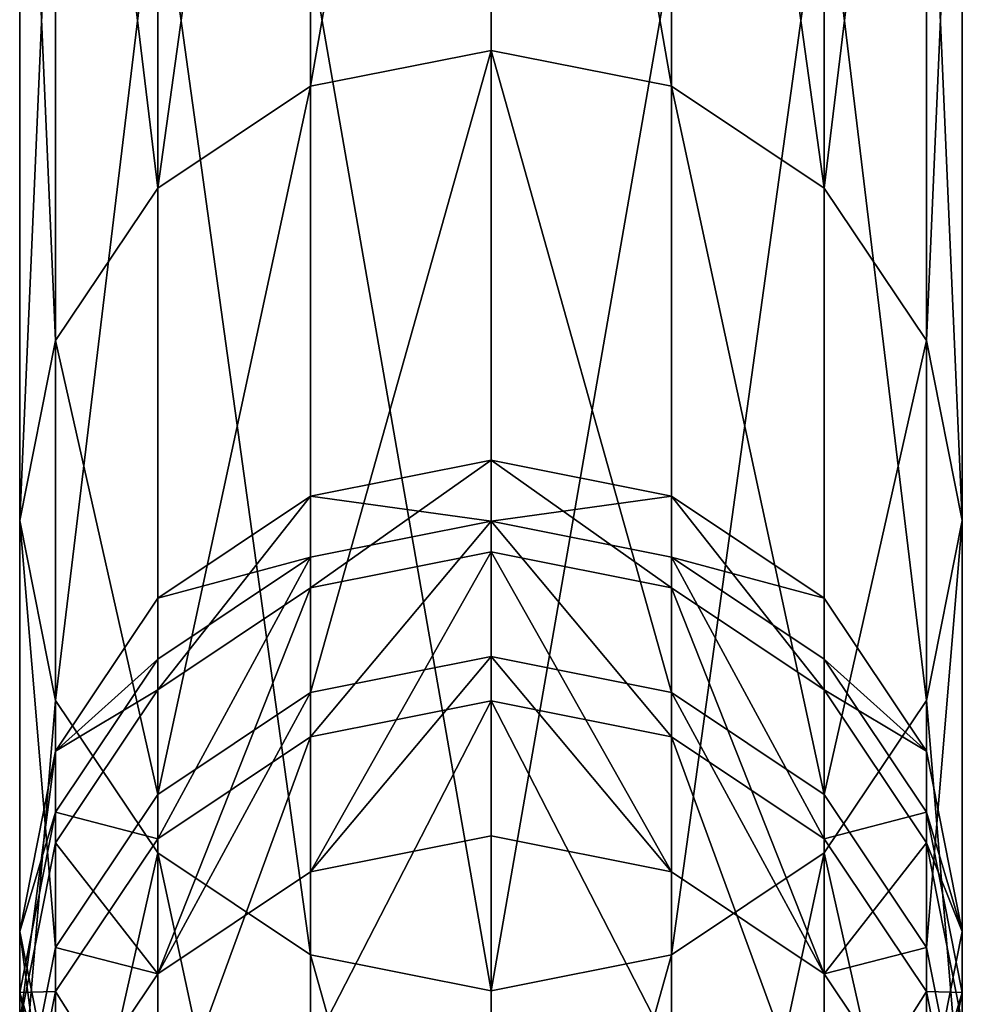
# Model space of a CAD drawing. Header units: millimetres. Extents: x -326 to 2371, y -557 to 1237.
# Tile 93 of 114: x 68.56 to 73.56, y 417.37 to 422.59. Entities that reach past the tile are written whole.
import ezdxf

# ---------------------------------------------------------------- set-up
doc = ezdxf.new("R2010")
doc.units = ezdxf.units.MM
doc.header["$LTSCALE"] = 25.4
doc.layers.get('0').update_dxf_attribs({"true_color": 0xff5454})

# ---------------------------------------------------------------- blocks, each defined once
blk = doc.blocks.new('MONO-BIURKOWA-7703.STL')
at = {"color": 18, "true_color": 0x000000}
mesh = blk.add_polyface(dxfattribs=at)
corners = [(70.1011, 422.2383, 279.0895), (71.0578, 427.7118, 224.8689), (70.1011, 427.5231, 224.8442), (71.0578, 422.4281, 279.1028)]
mesh.append_faces([[corners[k] for k in face] for face in [(0, 1, 2), (1, 0, 3)]], dxfattribs={"vtx0": -1, "color": 18})
mesh = blk.add_polyface(dxfattribs=at)
corners = [(71.0578, 427.7118, 224.8689), (72.0145, 422.2383, 279.0895), (72.0145, 427.5231, 224.8442), (71.0578, 422.4281, 279.1028)]
mesh.append_faces([[corners[k] for k in face] for face in [(0, 1, 2), (1, 0, 3)]], dxfattribs={"vtx0": -1, "color": 18})
mesh = blk.add_polyface(dxfattribs=at)
corners = [(69.29, 421.6976, 279.0518), (70.1011, 427.5231, 224.8442), (69.29, 426.9857, 224.7739), (70.1011, 422.2383, 279.0895)]
mesh.append_faces([[corners[k] for k in face] for face in [(0, 1, 2), (1, 0, 3)]], dxfattribs={"vtx0": -1, "color": 18})
mesh = blk.add_polyface(dxfattribs=at)
corners = [(72.0145, 427.5231, 224.8442), (72.8255, 421.6976, 279.0518), (72.8255, 426.9857, 224.7739), (72.0145, 422.2383, 279.0895)]
mesh.append_faces([[corners[k] for k in face] for face in [(0, 1, 2), (1, 0, 3)]], dxfattribs={"vtx0": -1, "color": 18})
mesh = blk.add_polyface(dxfattribs=at)
corners = [(69.29, 421.6976, 279.0518), (68.7481, 426.1815, 224.6686), (68.7481, 420.8885, 278.9953), (69.29, 426.9857, 224.7739)]
mesh.append_faces([[corners[k] for k in face] for face in [(0, 1, 2), (1, 0, 3)]], dxfattribs={"vtx0": -1, "color": 18})
mesh = blk.add_polyface(dxfattribs=at)
corners = [(73.3675, 426.1815, 224.6686), (72.8255, 421.6976, 279.0518), (73.3675, 420.8885, 278.9953), (72.8255, 426.9857, 224.7739)]
mesh.append_faces([[corners[k] for k in face] for face in [(0, 1, 2), (1, 0, 3)]], dxfattribs={"vtx0": -1, "color": 18})
mesh = blk.add_polyface(dxfattribs=at)
corners = [(68.7481, 420.8885, 278.9953), (68.5578, 425.2329, 224.5444), (68.5578, 419.9341, 278.9286), (68.7481, 426.1815, 224.6686)]
mesh.append_faces([[corners[k] for k in face] for face in [(0, 1, 2), (1, 0, 3)]], dxfattribs={"vtx0": -1, "color": 18})
mesh = blk.add_polyface(dxfattribs=at)
corners = [(73.5578, 425.2329, 224.5444), (73.3675, 420.8885, 278.9953), (73.5578, 419.9341, 278.9286), (73.3675, 426.1815, 224.6686)]
mesh.append_faces([[corners[k] for k in face] for face in [(0, 1, 2), (1, 0, 3)]], dxfattribs={"vtx0": -1, "color": 18})
mesh = blk.add_polyface(dxfattribs=at)
corners = [(68.5578, 419.9341, 278.9286), (68.7481, 424.2843, 224.4203), (68.7481, 418.9798, 278.862), (68.5578, 425.2329, 224.5444)]
mesh.append_faces([[corners[k] for k in face] for face in [(0, 1, 2), (1, 0, 3)]], dxfattribs={"vtx0": -1, "color": 18})
mesh = blk.add_polyface(dxfattribs=at)
corners = [(73.3675, 424.2843, 224.4203), (73.5578, 419.9341, 278.9286), (73.3675, 418.9798, 278.862), (73.5578, 425.2329, 224.5444)]
mesh.append_faces([[corners[k] for k in face] for face in [(0, 1, 2), (1, 0, 3)]], dxfattribs={"vtx0": -1, "color": 18})
mesh = blk.add_polyface(dxfattribs=at)
corners = [(68.7481, 418.9798, 278.862), (69.29, 423.4801, 224.315), (69.29, 418.1707, 278.8055), (68.7481, 424.2843, 224.4203)]
mesh.append_faces([[corners[k] for k in face] for face in [(0, 1, 2), (1, 0, 3)]], dxfattribs={"vtx0": -1, "color": 18})
mesh = blk.add_polyface(dxfattribs=at)
corners = [(72.8255, 423.4801, 224.315), (73.3675, 418.9798, 278.862), (72.8255, 418.1707, 278.8055), (73.3675, 424.2843, 224.4203)]
mesh.append_faces([[corners[k] for k in face] for face in [(0, 1, 2), (1, 0, 3)]], dxfattribs={"vtx0": -1, "color": 18})
mesh = blk.add_polyface(dxfattribs=at)
corners = [(70.1011, 417.6301, 278.7678), (69.29, 423.4801, 224.315), (70.1011, 422.9427, 224.2447), (69.29, 418.1707, 278.8055)]
mesh.append_faces([[corners[k] for k in face] for face in [(0, 1, 2), (1, 0, 3)]], dxfattribs={"vtx0": -1, "color": 18})
mesh = blk.add_polyface(dxfattribs=at)
corners = [(72.8255, 423.4801, 224.315), (72.0145, 417.6301, 278.7678), (72.0145, 422.9427, 224.2447), (72.8255, 418.1707, 278.8055)]
mesh.append_faces([[corners[k] for k in face] for face in [(0, 1, 2), (1, 0, 3)]], dxfattribs={"vtx0": -1, "color": 18})
mesh = blk.add_polyface(dxfattribs=at)
corners = [(71.0578, 417.4402, 278.7545), (70.1011, 422.9427, 224.2447), (71.0578, 422.7541, 224.22), (70.1011, 417.6301, 278.7678)]
mesh.append_faces([[corners[k] for k in face] for face in [(0, 1, 2), (1, 0, 3)]], dxfattribs={"vtx0": -1, "color": 18})
mesh = blk.add_polyface(dxfattribs=at)
corners = [(72.0145, 422.9427, 224.2447), (71.0578, 417.4402, 278.7545), (71.0578, 422.7541, 224.22), (72.0145, 417.6301, 278.7678)]
mesh.append_faces([[corners[k] for k in face] for face in [(0, 1, 2), (1, 0, 3)]], dxfattribs={"vtx0": -1, "color": 18})
mesh = blk.add_polyface(dxfattribs=at)
corners = [(70.1011, 419.0221, 349.0434), (71.0578, 422.4281, 279.1028), (70.1011, 422.2383, 279.0895), (71.0578, 419.2123, 349.0485)]
mesh.append_faces([[corners[k] for k in face] for face in [(0, 1, 2), (1, 0, 3)]], dxfattribs={"vtx0": -1, "color": 18})
mesh = blk.add_polyface(dxfattribs=at)
corners = [(71.0578, 422.4281, 279.1028), (72.0145, 419.0221, 349.0434), (72.0145, 422.2383, 279.0895), (71.0578, 419.2123, 349.0485)]
mesh.append_faces([[corners[k] for k in face] for face in [(0, 1, 2), (1, 0, 3)]], dxfattribs={"vtx0": -1, "color": 18})
mesh = blk.add_polyface(dxfattribs=at)
corners = [(69.29, 418.4804, 349.029), (70.1011, 422.2383, 279.0895), (69.29, 421.6976, 279.0518), (70.1011, 419.0221, 349.0434)]
mesh.append_faces([[corners[k] for k in face] for face in [(0, 1, 2), (1, 0, 3)]], dxfattribs={"vtx0": -1, "color": 18})
mesh = blk.add_polyface(dxfattribs=at)
corners = [(72.0145, 422.2383, 279.0895), (72.8255, 418.4804, 349.029), (72.8255, 421.6976, 279.0518), (72.0145, 419.0221, 349.0434)]
mesh.append_faces([[corners[k] for k in face] for face in [(0, 1, 2), (1, 0, 3)]], dxfattribs={"vtx0": -1, "color": 18})
mesh = blk.add_polyface(dxfattribs=at)
corners = [(69.29, 418.4804, 349.029), (68.7481, 420.8885, 278.9953), (68.7481, 417.6696, 349.0074), (69.29, 421.6976, 279.0518)]
mesh.append_faces([[corners[k] for k in face] for face in [(0, 1, 2), (1, 0, 3)]], dxfattribs={"vtx0": -1, "color": 18})
mesh = blk.add_polyface(dxfattribs=at)
corners = [(73.3675, 420.8885, 278.9953), (72.8255, 418.4804, 349.029), (73.3675, 417.6696, 349.0074), (72.8255, 421.6976, 279.0518)]
mesh.append_faces([[corners[k] for k in face] for face in [(0, 1, 2), (1, 0, 3)]], dxfattribs={"vtx0": -1, "color": 18})
mesh = blk.add_polyface(dxfattribs=at)
corners = [(68.7481, 417.6696, 349.0074), (68.5578, 419.9341, 278.9286), (68.5578, 416.7132, 348.9818), (68.7481, 420.8885, 278.9953)]
mesh.append_faces([[corners[k] for k in face] for face in [(0, 1, 2), (1, 0, 3)]], dxfattribs={"vtx0": -1, "color": 18})
mesh = blk.add_polyface(dxfattribs=at)
corners = [(73.5578, 419.9341, 278.9286), (73.3675, 417.6696, 349.0074), (73.5578, 416.7132, 348.9818), (73.3675, 420.8885, 278.9953)]
mesh.append_faces([[corners[k] for k in face] for face in [(0, 1, 2), (1, 0, 3)]], dxfattribs={"vtx0": -1, "color": 18})
mesh = blk.add_polyface(dxfattribs=at)
corners = [(70.1011, 419.5778, 590.9758), (71.0578, 420.2546, 648.3822), (71.0578, 419.7681, 590.9734), (70.1011, 420.0643, 648.3828)]
mesh.append_faces([[corners[k] for k in face] for face in [(0, 1, 2), (1, 0, 3)]], dxfattribs={"vtx0": -1, "color": 18})
mesh = blk.add_polyface(dxfattribs=at)
corners = [(70.1011, 420.0643, 648.3828), (71.0578, 419.931, 697.2479), (71.0578, 420.2546, 648.3822), (70.1011, 419.7407, 697.2443)]
mesh.append_faces([[corners[k] for k in face] for face in [(0, 1, 2), (1, 0, 3)]], dxfattribs={"vtx0": -1, "color": 18})
mesh = blk.add_polyface(dxfattribs=at)
corners = [(71.0578, 420.2546, 648.3822), (72.0145, 419.5778, 590.9758), (71.0578, 419.7681, 590.9734), (72.0145, 420.0643, 648.3828)]
mesh.append_faces([[corners[k] for k in face] for face in [(0, 1, 2), (1, 0, 3)]], dxfattribs={"vtx0": -1, "color": 18})
mesh = blk.add_polyface(dxfattribs=at)
corners = [(71.0578, 419.931, 697.2479), (72.0145, 420.0643, 648.3828), (71.0578, 420.2546, 648.3822), (72.0145, 419.7407, 697.2443)]
mesh.append_faces([[corners[k] for k in face] for face in [(0, 1, 2), (1, 0, 3)]], dxfattribs={"vtx0": -1, "color": 18})
mesh = blk.add_polyface(dxfattribs=at)
corners = [(69.29, 419.0359, 590.9824), (70.1011, 420.0643, 648.3828), (70.1011, 419.5778, 590.9758), (69.29, 419.5224, 648.3843)]
mesh.append_faces([[corners[k] for k in face] for face in [(0, 1, 2), (1, 0, 3)]], dxfattribs={"vtx0": -1, "color": 18})
mesh = blk.add_polyface(dxfattribs=at)
corners = [(69.29, 419.5224, 648.3843), (70.1011, 419.7407, 697.2443), (70.1011, 420.0643, 648.3828), (69.29, 419.1989, 697.2336)]
mesh.append_faces([[corners[k] for k in face] for face in [(0, 1, 2), (1, 0, 3)]], dxfattribs={"vtx0": -1, "color": 18})
mesh = blk.add_polyface(dxfattribs=at)
corners = [(72.0145, 420.0643, 648.3828), (72.8255, 419.0359, 590.9824), (72.0145, 419.5778, 590.9758), (72.8255, 419.5224, 648.3843)]
mesh.append_faces([[corners[k] for k in face] for face in [(0, 1, 2), (1, 0, 3)]], dxfattribs={"vtx0": -1, "color": 18})
mesh = blk.add_polyface(dxfattribs=at)
corners = [(72.0145, 419.7407, 697.2443), (72.8255, 419.5224, 648.3843), (72.0145, 420.0643, 648.3828), (72.8255, 419.1989, 697.2336)]
mesh.append_faces([[corners[k] for k in face] for face in [(0, 1, 2), (1, 0, 3)]], dxfattribs={"vtx0": -1, "color": 18})
mesh = blk.add_polyface(dxfattribs=at)
corners = [(68.5578, 416.7132, 348.9818), (68.7481, 418.9798, 278.862), (68.7481, 415.7569, 348.9564), (68.5578, 419.9341, 278.9286)]
mesh.append_faces([[corners[k] for k in face] for face in [(0, 1, 2), (1, 0, 3)]], dxfattribs={"vtx0": -1, "color": 18})
mesh = blk.add_polyface(dxfattribs=at)
corners = [(70.1011, 418.7872, 726.537), (71.0578, 419.931, 697.2479), (70.1011, 419.7407, 697.2443), (71.0578, 418.9773, 726.5463)]
mesh.append_faces([[corners[k] for k in face] for face in [(0, 1, 2), (1, 0, 3)]], dxfattribs={"vtx0": -1, "color": 18})
mesh = blk.add_polyface(dxfattribs=at)
corners = [(71.0578, 419.931, 697.2479), (72.0145, 418.7872, 726.537), (72.0145, 419.7407, 697.2443), (71.0578, 418.9773, 726.5463)]
mesh.append_faces([[corners[k] for k in face] for face in [(0, 1, 2), (1, 0, 3)]], dxfattribs={"vtx0": -1, "color": 18})
mesh = blk.add_polyface(dxfattribs=at)
corners = [(73.3675, 418.9798, 278.862), (73.5578, 416.7132, 348.9818), (73.3675, 415.7569, 348.9564), (73.5578, 419.9341, 278.9286)]
mesh.append_faces([[corners[k] for k in face] for face in [(0, 1, 2), (1, 0, 3)]], dxfattribs={"vtx0": -1, "color": 18})
mesh = blk.add_polyface(dxfattribs=at)
corners = [(69.29, 418.2459, 726.5106), (70.1011, 419.7407, 697.2443), (69.29, 419.1989, 697.2336), (70.1011, 418.7872, 726.537)]
mesh.append_faces([[corners[k] for k in face] for face in [(0, 1, 2), (1, 0, 3)]], dxfattribs={"vtx0": -1, "color": 18})
mesh = blk.add_polyface(dxfattribs=at)
corners = [(70.1011, 418.0708, 451.0141), (71.0578, 419.7681, 590.9734), (71.0578, 418.261, 451.0135), (70.1011, 419.5778, 590.9758)]
mesh.append_faces([[corners[k] for k in face] for face in [(0, 1, 2), (1, 0, 3)]], dxfattribs={"vtx0": -1, "color": 18})
mesh = blk.add_polyface(dxfattribs=at)
corners = [(71.0578, 419.7681, 590.9734), (72.0145, 418.0708, 451.0141), (71.0578, 418.261, 451.0135), (72.0145, 419.5778, 590.9758)]
mesh.append_faces([[corners[k] for k in face] for face in [(0, 1, 2), (1, 0, 3)]], dxfattribs={"vtx0": -1, "color": 18})
mesh = blk.add_polyface(dxfattribs=at)
corners = [(72.0145, 419.7407, 697.2443), (72.8255, 418.2459, 726.5106), (72.8255, 419.1989, 697.2336), (72.0145, 418.7872, 726.537)]
mesh.append_faces([[corners[k] for k in face] for face in [(0, 1, 2), (1, 0, 3)]], dxfattribs={"vtx0": -1, "color": 18})
mesh = blk.add_polyface(dxfattribs=at)
corners = [(69.29, 417.5288, 451.0161), (70.1011, 419.5778, 590.9758), (70.1011, 418.0708, 451.0141), (69.29, 419.0359, 590.9824)]
mesh.append_faces([[corners[k] for k in face] for face in [(0, 1, 2), (1, 0, 3)]], dxfattribs={"vtx0": -1, "color": 18})
mesh = blk.add_polyface(dxfattribs=at)
corners = [(72.0145, 419.5778, 590.9758), (72.8255, 417.5288, 451.0161), (72.0145, 418.0708, 451.0141), (72.8255, 419.0359, 590.9824)]
mesh.append_faces([[corners[k] for k in face] for face in [(0, 1, 2), (1, 0, 3)]], dxfattribs={"vtx0": -1, "color": 18})
mesh = blk.add_polyface(dxfattribs=at)
corners = [(68.7481, 418.7113, 648.3866), (69.29, 419.0359, 590.9824), (68.7481, 418.2249, 590.9922), (69.29, 419.5224, 648.3843)]
mesh.append_faces([[corners[k] for k in face] for face in [(0, 1, 2), (1, 0, 3)]], dxfattribs={"vtx0": -1, "color": 18})
mesh = blk.add_polyface(dxfattribs=at)
corners = [(69.29, 419.1989, 697.2336), (68.7481, 418.7113, 648.3866), (68.7481, 418.388, 697.2178), (69.29, 419.5224, 648.3843)]
mesh.append_faces([[corners[k] for k in face] for face in [(0, 1, 2), (1, 0, 3)]], dxfattribs={"vtx0": -1, "color": 18})
mesh = blk.add_polyface(dxfattribs=at)
corners = [(72.8255, 419.0359, 590.9824), (73.3675, 418.7113, 648.3866), (73.3675, 418.2249, 590.9922), (72.8255, 419.5224, 648.3843)]
mesh.append_faces([[corners[k] for k in face] for face in [(0, 1, 2), (1, 0, 3)]], dxfattribs={"vtx0": -1, "color": 18})
mesh = blk.add_polyface(dxfattribs=at)
corners = [(73.3675, 418.7113, 648.3866), (72.8255, 419.1989, 697.2336), (73.3675, 418.388, 697.2178), (72.8255, 419.5224, 648.3843)]
mesh.append_faces([[corners[k] for k in face] for face in [(0, 1, 2), (1, 0, 3)]], dxfattribs={"vtx0": -1, "color": 18})
mesh = blk.add_polyface(dxfattribs=at)
corners = [(69.29, 418.2459, 726.5106), (68.7481, 418.388, 697.2178), (68.7481, 417.4358, 726.4711), (69.29, 419.1989, 697.2336)]
mesh.append_faces([[corners[k] for k in face] for face in [(0, 1, 2), (1, 0, 3)]], dxfattribs={"vtx0": -1, "color": 18})
mesh = blk.add_polyface(dxfattribs=at)
corners = [(70.1011, 418.0708, 451.0141), (71.0578, 419.2123, 349.0485), (70.1011, 419.0221, 349.0434), (71.0578, 418.261, 451.0135)]
mesh.append_faces([[corners[k] for k in face] for face in [(0, 1, 2), (1, 0, 3)]], dxfattribs={"vtx0": -1, "color": 18})
mesh = blk.add_polyface(dxfattribs=at)
corners = [(71.0578, 419.2123, 349.0485), (72.0145, 418.0708, 451.0141), (72.0145, 419.0221, 349.0434), (71.0578, 418.261, 451.0135)]
mesh.append_faces([[corners[k] for k in face] for face in [(0, 1, 2), (1, 0, 3)]], dxfattribs={"vtx0": -1, "color": 18})
mesh = blk.add_polyface(dxfattribs=at)
corners = [(73.3675, 418.388, 697.2178), (72.8255, 418.2459, 726.5106), (73.3675, 417.4358, 726.4711), (72.8255, 419.1989, 697.2336)]
mesh.append_faces([[corners[k] for k in face] for face in [(0, 1, 2), (1, 0, 3)]], dxfattribs={"vtx0": -1, "color": 18})
mesh = blk.add_polyface(dxfattribs=at)
corners = [(68.7481, 418.2249, 590.9922), (69.29, 417.5288, 451.0161), (68.7481, 416.7178, 451.0191), (69.29, 419.0359, 590.9824)]
mesh.append_faces([[corners[k] for k in face] for face in [(0, 1, 2), (1, 0, 3)]], dxfattribs={"vtx0": -1, "color": 18})
mesh = blk.add_polyface(dxfattribs=at)
corners = [(69.29, 417.5288, 451.0161), (70.1011, 419.0221, 349.0434), (69.29, 418.4804, 349.029), (70.1011, 418.0708, 451.0141)]
mesh.append_faces([[corners[k] for k in face] for face in [(0, 1, 2), (1, 0, 3)]], dxfattribs={"vtx0": -1, "color": 18})
mesh = blk.add_polyface(dxfattribs=at)
corners = [(72.0145, 419.0221, 349.0434), (72.8255, 417.5288, 451.0161), (72.8255, 418.4804, 349.029), (72.0145, 418.0708, 451.0141)]
mesh.append_faces([[corners[k] for k in face] for face in [(0, 1, 2), (1, 0, 3)]], dxfattribs={"vtx0": -1, "color": 18})
mesh = blk.add_polyface(dxfattribs=at)
corners = [(72.8255, 417.5288, 451.0161), (73.3675, 418.2249, 590.9922), (73.3675, 416.7178, 451.0191), (72.8255, 419.0359, 590.9824)]
mesh.append_faces([[corners[k] for k in face] for face in [(0, 1, 2), (1, 0, 3)]], dxfattribs={"vtx0": -1, "color": 18})
mesh = blk.add_polyface(dxfattribs=at)
corners = [(68.7481, 415.7569, 348.9564), (69.29, 418.1707, 278.8055), (69.29, 414.9461, 348.9348), (68.7481, 418.9798, 278.862)]
mesh.append_faces([[corners[k] for k in face] for face in [(0, 1, 2), (1, 0, 3)]], dxfattribs={"vtx0": -1, "color": 18})
mesh = blk.add_polyface(dxfattribs=at)
corners = [(70.1011, 417.1149, 750.5131), (71.0578, 418.9773, 726.5463), (70.1011, 418.7872, 726.537), (71.0578, 417.3044, 750.5314)]
mesh.append_faces([[corners[k] for k in face] for face in [(0, 1, 2), (1, 0, 3)]], dxfattribs={"vtx0": -1, "color": 18})
mesh = blk.add_polyface(dxfattribs=at)
corners = [(71.0578, 418.9773, 726.5463), (72.0145, 417.1149, 750.5131), (72.0145, 418.7872, 726.537), (71.0578, 417.3044, 750.5314)]
mesh.append_faces([[corners[k] for k in face] for face in [(0, 1, 2), (1, 0, 3)]], dxfattribs={"vtx0": -1, "color": 18})
mesh = blk.add_polyface(dxfattribs=at)
corners = [(72.8255, 418.1707, 278.8055), (73.3675, 415.7569, 348.9564), (72.8255, 414.9461, 348.9348), (73.3675, 418.9798, 278.862)]
mesh.append_faces([[corners[k] for k in face] for face in [(0, 1, 2), (1, 0, 3)]], dxfattribs={"vtx0": -1, "color": 18})
mesh = blk.add_polyface(dxfattribs=at)
corners = [(69.29, 416.5755, 750.4611), (70.1011, 418.7872, 726.537), (69.29, 418.2459, 726.5106), (70.1011, 417.1149, 750.5131)]
mesh.append_faces([[corners[k] for k in face] for face in [(0, 1, 2), (1, 0, 3)]], dxfattribs={"vtx0": -1, "color": 18})
mesh = blk.add_polyface(dxfattribs=at)
corners = [(72.0145, 418.7872, 726.537), (72.8255, 416.5755, 750.4611), (72.8255, 418.2459, 726.5106), (72.0145, 417.1149, 750.5131)]
mesh.append_faces([[corners[k] for k in face] for face in [(0, 1, 2), (1, 0, 3)]], dxfattribs={"vtx0": -1, "color": 18})
mesh = blk.add_polyface(dxfattribs=at)
corners = [(68.5578, 417.2682, 591.0039), (68.7481, 416.7178, 451.0191), (68.5578, 415.7611, 451.0226), (68.7481, 418.2249, 590.9922), (68.7481, 418.7113, 648.3866)]
mesh.append_faces([[corners[k] for k in face] for face in [(0, 1, 2), (3, 0, 4)]], dxfattribs={"vtx0": -1, "color": 18})
mesh.append_faces([[corners[k] for k in face] for face in [(1, 0, 3)]], dxfattribs={"vtx0": -1, "vtx1": -1, "color": 18})
mesh = blk.add_polyface(dxfattribs=at)
corners = [(68.7481, 418.7113, 648.3866), (68.5578, 417.2682, 591.0039), (68.5578, 417.7546, 648.3893)]
mesh.append_faces([[corners[k] for k in face] for face in [(0, 1, 2)]], dxfattribs={"color": 18})
mesh = blk.add_polyface(dxfattribs=at)
corners = [(68.7481, 418.388, 697.2178), (68.5578, 417.7546, 648.3893), (68.5578, 417.4314, 697.1992), (68.7481, 418.7113, 648.3866)]
mesh.append_faces([[corners[k] for k in face] for face in [(0, 1, 2), (1, 0, 3)]], dxfattribs={"vtx0": -1, "color": 18})
mesh = blk.add_polyface(dxfattribs=at)
corners = [(73.3675, 418.7113, 648.3866), (73.5578, 417.7546, 648.3893), (73.3675, 418.2249, 590.9922)]
mesh.append_faces([[corners[k] for k in face] for face in [(0, 1, 2)]], dxfattribs={"color": 18})
mesh = blk.add_polyface(dxfattribs=at)
corners = [(73.5578, 417.7546, 648.3893), (73.3675, 418.388, 697.2178), (73.5578, 417.4314, 697.1992), (73.3675, 418.7113, 648.3866)]
mesh.append_faces([[corners[k] for k in face] for face in [(0, 1, 2), (1, 0, 3)]], dxfattribs={"vtx0": -1, "color": 18})
mesh = blk.add_polyface(dxfattribs=at)
corners = [(69.29, 417.5288, 451.0161), (68.7481, 417.6696, 349.0074), (68.7481, 416.7178, 451.0191), (69.29, 418.4804, 349.029)]
mesh.append_faces([[corners[k] for k in face] for face in [(0, 1, 2), (1, 0, 3)]], dxfattribs={"vtx0": -1, "color": 18})
mesh = blk.add_polyface(dxfattribs=at)
corners = [(73.3675, 417.6696, 349.0074), (72.8255, 417.5288, 451.0161), (73.3675, 416.7178, 451.0191), (72.8255, 418.4804, 349.029)]
mesh.append_faces([[corners[k] for k in face] for face in [(0, 1, 2), (1, 0, 3)]], dxfattribs={"vtx0": -1, "color": 18})
mesh = blk.add_polyface(dxfattribs=at)
corners = [(68.7481, 417.4358, 726.4711), (68.5578, 417.4314, 697.1992), (68.5578, 416.4802, 726.4245), (68.7481, 418.388, 697.2178)]
mesh.append_faces([[corners[k] for k in face] for face in [(0, 1, 2), (1, 0, 3)]], dxfattribs={"vtx0": -1, "color": 18})
mesh = blk.add_polyface(dxfattribs=at)
corners = [(73.5578, 417.4314, 697.1992), (73.3675, 417.4358, 726.4711), (73.5578, 416.4802, 726.4245), (73.3675, 418.388, 697.2178)]
mesh.append_faces([[corners[k] for k in face] for face in [(0, 1, 2), (1, 0, 3)]], dxfattribs={"vtx0": -1, "color": 18})
mesh = blk.add_polyface(dxfattribs=at)
corners = [(69.29, 416.5755, 750.4611), (68.7481, 417.4358, 726.4711), (68.7481, 415.7682, 750.3834), (69.29, 418.2459, 726.5106)]
mesh.append_faces([[corners[k] for k in face] for face in [(0, 1, 2), (1, 0, 3)]], dxfattribs={"vtx0": -1, "color": 18})
mesh = blk.add_polyface(dxfattribs=at)
corners = [(73.3675, 417.4358, 726.4711), (72.8255, 416.5755, 750.4611), (73.3675, 415.7682, 750.3834), (72.8255, 418.2459, 726.5106)]
mesh.append_faces([[corners[k] for k in face] for face in [(0, 1, 2), (1, 0, 3)]], dxfattribs={"vtx0": -1, "color": 18})
mesh = blk.add_polyface(dxfattribs=at)
corners = [(73.3675, 416.7178, 451.0191), (73.5578, 417.2682, 591.0039), (73.5578, 415.7611, 451.0226), (73.3675, 418.2249, 590.9922), (73.5578, 417.7546, 648.3893)]
mesh.append_faces([[corners[k] for k in face] for face in [(0, 1, 2), (1, 3, 4)]], dxfattribs={"vtx0": -1, "color": 18})
mesh.append_faces([[corners[k] for k in face] for face in [(1, 0, 3)]], dxfattribs={"vtx0": -1, "vtx2": -1, "color": 18})
mesh = blk.add_polyface(dxfattribs=at)
corners = [(70.1011, 414.4044, 348.9203), (69.29, 418.1707, 278.8055), (70.1011, 417.6301, 278.7678), (69.29, 414.9461, 348.9348)]
mesh.append_faces([[corners[k] for k in face] for face in [(0, 1, 2), (1, 0, 3)]], dxfattribs={"vtx0": -1, "color": 18})
mesh = blk.add_polyface(dxfattribs=at)
corners = [(72.8255, 418.1707, 278.8055), (72.0145, 414.4044, 348.9203), (72.0145, 417.6301, 278.7678), (72.8255, 414.9461, 348.9348)]
mesh.append_faces([[corners[k] for k in face] for face in [(0, 1, 2), (1, 0, 3)]], dxfattribs={"vtx0": -1, "color": 18})
mesh = blk.add_polyface(dxfattribs=at)
corners = [(68.7481, 416.3116, 591.0155), (68.5578, 415.7611, 451.0226), (68.7481, 414.8044, 451.0261), (68.5578, 417.2682, 591.0039), (68.5578, 417.7546, 648.3893)]
mesh.append_faces([[corners[k] for k in face] for face in [(0, 1, 2), (3, 0, 4)]], dxfattribs={"vtx0": -1, "color": 18})
mesh.append_faces([[corners[k] for k in face] for face in [(1, 0, 3)]], dxfattribs={"vtx0": -1, "vtx1": -1, "color": 18})
mesh = blk.add_polyface(dxfattribs=at)
corners = [(68.5578, 417.7546, 648.3893), (68.7481, 416.3116, 591.0155), (68.7481, 416.7979, 648.3921)]
mesh.append_faces([[corners[k] for k in face] for face in [(0, 1, 2)]], dxfattribs={"color": 18})
mesh = blk.add_polyface(dxfattribs=at)
corners = [(68.5578, 417.4314, 697.1992), (68.7481, 416.7979, 648.3921), (68.7481, 416.4749, 697.1805), (68.5578, 417.7546, 648.3893)]
mesh.append_faces([[corners[k] for k in face] for face in [(0, 1, 2), (1, 0, 3)]], dxfattribs={"vtx0": -1, "color": 18})
mesh = blk.add_polyface(dxfattribs=at)
corners = [(73.5578, 417.7546, 648.3893), (73.3675, 416.7979, 648.3921), (73.5578, 417.2682, 591.0039)]
mesh.append_faces([[corners[k] for k in face] for face in [(0, 1, 2)]], dxfattribs={"color": 18})
mesh = blk.add_polyface(dxfattribs=at)
corners = [(73.3675, 416.7979, 648.3921), (73.5578, 417.4314, 697.1992), (73.3675, 416.4749, 697.1805), (73.5578, 417.7546, 648.3893)]
mesh.append_faces([[corners[k] for k in face] for face in [(0, 1, 2), (1, 0, 3)]], dxfattribs={"vtx0": -1, "color": 18})
mesh = blk.add_polyface(dxfattribs=at)
corners = [(68.7481, 416.7178, 451.0191), (68.5578, 416.7132, 348.9818), (68.5578, 415.7611, 451.0226), (68.7481, 417.6696, 349.0074)]
mesh.append_faces([[corners[k] for k in face] for face in [(0, 1, 2), (1, 0, 3)]], dxfattribs={"vtx0": -1, "color": 18})
mesh = blk.add_polyface(dxfattribs=at)
corners = [(73.5578, 416.7132, 348.9818), (73.3675, 416.7178, 451.0191), (73.5578, 415.7611, 451.0226), (73.3675, 417.6696, 349.0074)]
mesh.append_faces([[corners[k] for k in face] for face in [(0, 1, 2), (1, 0, 3)]], dxfattribs={"vtx0": -1, "color": 18})
mesh = blk.add_polyface(dxfattribs=at)
corners = [(71.0578, 414.2141, 348.9152), (70.1011, 417.6301, 278.7678), (71.0578, 417.4402, 278.7545), (70.1011, 414.4044, 348.9203)]
mesh.append_faces([[corners[k] for k in face] for face in [(0, 1, 2), (1, 0, 3)]], dxfattribs={"vtx0": -1, "color": 18})
mesh = blk.add_polyface(dxfattribs=at)
corners = [(72.0145, 417.6301, 278.7678), (71.0578, 414.2141, 348.9152), (71.0578, 417.4402, 278.7545), (72.0145, 414.4044, 348.9203)]
mesh.append_faces([[corners[k] for k in face] for face in [(0, 1, 2), (1, 0, 3)]], dxfattribs={"vtx0": -1, "color": 18})
mesh = blk.add_polyface(dxfattribs=at)
corners = [(68.7481, 415.7682, 750.3834), (68.5578, 416.4802, 726.4245), (68.5578, 414.8159, 750.2916), (68.7481, 417.4358, 726.4711)]
mesh.append_faces([[corners[k] for k in face] for face in [(0, 1, 2), (1, 0, 3)]], dxfattribs={"vtx0": -1, "color": 18})
mesh = blk.add_polyface(dxfattribs=at)
corners = [(68.5578, 416.4802, 726.4245), (68.7481, 416.4749, 697.1805), (68.7481, 415.5246, 726.3779), (68.5578, 417.4314, 697.1992)]
mesh.append_faces([[corners[k] for k in face] for face in [(0, 1, 2), (1, 0, 3)]], dxfattribs={"vtx0": -1, "color": 18})
mesh = blk.add_polyface(dxfattribs=at)
corners = [(73.5578, 416.4802, 726.4245), (73.3675, 415.7682, 750.3834), (73.5578, 414.8159, 750.2916), (73.3675, 417.4358, 726.4711)]
mesh.append_faces([[corners[k] for k in face] for face in [(0, 1, 2), (1, 0, 3)]], dxfattribs={"vtx0": -1, "color": 18})
mesh = blk.add_polyface(dxfattribs=at)
corners = [(73.3675, 416.4749, 697.1805), (73.5578, 416.4802, 726.4245), (73.3675, 415.5246, 726.3779), (73.5578, 417.4314, 697.1992)]
mesh.append_faces([[corners[k] for k in face] for face in [(0, 1, 2), (1, 0, 3)]], dxfattribs={"vtx0": -1, "color": 18})

msp = doc.modelspace()

# ---------------------------------------------------------------- block references
at = {"color": 0}
msp.add_blockref('MONO-BIURKOWA-7703.STL', (0, 0, -757.7416), dxfattribs=at)

doc.saveas('drawing.dxf')
